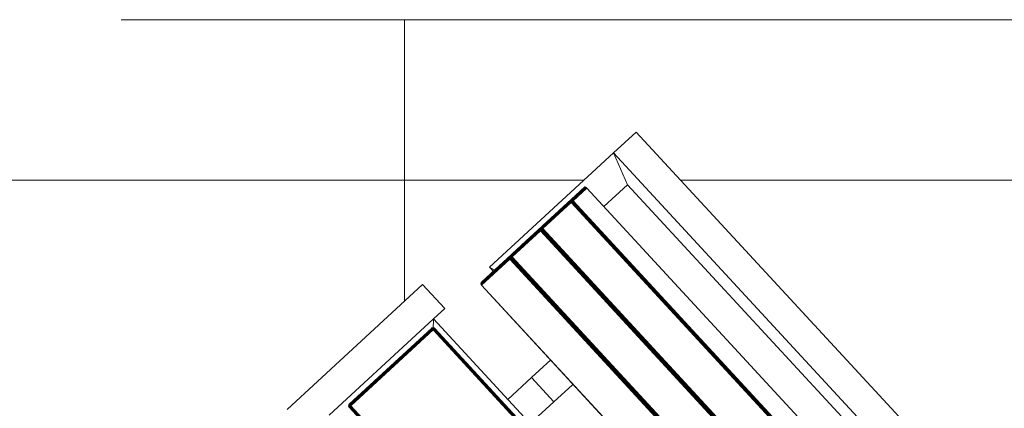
# Model space of a CAD drawing. Header units: millimetres. Extents: x -68595 to 26741, y -534 to 35396.
# Tile 131 of 172: x -54862 to -53964, y 28993 to 29348. Entities that reach past the tile are written whole.
import ezdxf

# ---------------------------------------------------------------- set-up
doc = ezdxf.new("R2010")
doc.units = ezdxf.units.MM
doc.layers.add('Floors-1', color=7, linetype='Continuous', lineweight=9)
for name, color, linetype, lineweight, true_color in [('Furniture-1', 7, 'Continuous', 9, 0xaaaaaa), ('Kohvikutool-1', 7, 'Continuous', 9, 0xaaaaaa), ('Surface Pattern-1', 7, 'Continuous', 9, 0x232323)]:
    doc.layers.add(name, color=color, linetype=linetype, lineweight=lineweight, true_color=true_color)

# ---------------------------------------------------------------- blocks, each defined once
blk = doc.blocks.new('MA_Kohvikultool - Kohvikutool_DWG-V68-Sisehoov')
at = {"layer": 'Kohvikutool-1'}
for p, q in [((-416.68, 465), (-416.68, 15)), ((-388.49, 15), (-388.49, 465)), ((-165, 15), (-165, 465)), ((-348.73, 458), (-348.73, 22)), ((-331.82, 22), (-331.82, 458)), ((-331.46, 458), (-331.46, 22)), ((-331.08, 22), (-331.08, 458)), ((-330.68, 22), (-330.68, 458)), ((-330.29, 22), (-330.29, 458)), ((-329.93, 22), (-329.93, 458)), ((-329.64, 22), (-329.64, 458)), ((-329.41, 22), (-329.41, 458)), ((-329.25, 22), (-329.25, 458)), ((-294.28, 458), (-294.28, 22)), ((-294.19, 458), (-294.19, 22)), ((-293.77, 22), (-293.77, 458)), ((-293.41, 458), (-293.41, 22)), ((-293.03, 458), (-293.03, 22)), ((-292.63, 458), (-292.63, 22)), ((-292.24, 458), (-292.24, 22)), ((-291.88, 458), (-291.88, 22)), ((-291.59, 458), (-291.59, 22)), ((-291.36, 22), (-291.36, 458)), ((-291.2, 22), (-291.2, 458)), ((-256.23, 458), (-256.23, 22)), ((-256.14, 458), (-256.14, 22)), ((-255.72, 22), (-255.72, 458)), ((-255.36, 458), (-255.36, 22)), ((-254.98, 458), (-254.98, 22)), ((-254.58, 458), (-254.58, 22)), ((-254.19, 458), (-254.19, 22)), ((-253.83, 22), (-253.83, 458)), ((-253.54, 458), (-253.54, 22)), ((-253.31, 22), (-253.31, 458)), ((-253.15, 22), (-253.15, 458)), ((-218.18, 458), (-218.18, 22)), ((-218.09, 458), (-218.09, 22)), ((-159.97, 458), (-159.97, 22)), ((-159.86, 458), (-159.86, 22)), ((-159.67, 458), (-159.67, 22)), ((-159.41, 458), (-159.41, 22)), ((-159.09, 458), (-159.09, 22)), ((-158.74, 22), (-158.74, 458)), ((-158.36, 458), (-158.36, 22)), ((-158, 22), (-158, 458)), ((-55.75, 458), (-55.75, 22)), ((-55.39, 458), (-55.39, 22)), ((-55.01, 458), (-55.01, 22)), ((-54.66, 458), (-54.66, 22)), ((-54.34, 458), (-54.34, 22)), ((-54.08, 458), (-54.08, 22)), ((-53.89, 458), (-53.89, 22)), ((-53.78, 22), (-53.78, 458)), ((-378.23, 435), (-378.23, 45)), ((-194.5, 145), (-217.34, 145)), ((-165, 145), (-194.5, 145)), ((-194.5, 145), (-194.5, 115)), ((-194.5, 115), (-194.5, 145)), ((-218.18, 115), (-194.5, 115)), ((-194.5, 115), (-165, 115)), ((-388.49, 15), (-378.23, 45)), ((-378.23, 45), (-388.49, 15)), ((-378.23, 45), (-348.73, 45)), ((-348.73, 22), (-331.82, 22)), ((-348.73, 22), (-348.72, 21.64)), ((-331.8, 21.64), (-348.72, 21.64)), ((-348.72, 21.64), (-348.68, 21.26)), ((-348.68, 21.26), (-331.77, 21.26)), ((-348.68, 21.26), (-348.62, 20.91)), ((-331.7, 20.91), (-348.62, 20.91)), ((-348.62, 20.91), (-348.53, 20.59)), ((-348.53, 20.59), (-331.62, 20.59)), ((-348.53, 20.59), (-348.42, 20.33)), ((-348.42, 20.33), (-331.51, 20.33)), ((-348.42, 20.33), (-348.3, 20.14)), ((-348.3, 20.14), (-331.38, 20.14)), ((-348.3, 20.14), (-348.17, 20.03)), ((-348.17, 20.03), (-331.26, 20.03)), ((-348.17, 20.03), (-348.05, 20)), ((-348.05, 20), (-331.13, 20)), ((-348.05, 20), (-313.07, 20)), ((-331.82, 22), (-331.46, 22)), ((-331.82, 22), (-331.8, 21.64)), ((-331.8, 21.64), (-331.45, 21.64)), ((-331.8, 21.64), (-331.77, 21.26)), ((-331.77, 21.26), (-331.42, 21.28)), ((-331.77, 21.26), (-331.7, 20.91)), ((-331.74, 21.12), (-329.51, 21)), ((-331.73, 21.05), (-329.54, 20.92)), ((-331.7, 20.91), (-331.35, 20.92)), ((-331.7, 20.91), (-331.62, 20.59)), ((-331.62, 20.59), (-331.27, 20.61)), ((-331.62, 20.59), (-331.51, 20.33)), ((-331.51, 20.33), (-331.16, 20.35)), ((-331.51, 20.33), (-331.38, 20.14)), ((-331.46, 22), (-331.08, 22)), ((-331.45, 21.64), (-331.46, 22)), ((-331.07, 21.66), (-331.45, 21.64)), ((-331.45, 21.64), (-331.42, 21.28)), ((-331.03, 21.32), (-331.42, 21.28)), ((-331.42, 21.28), (-331.35, 20.92)), ((-331.38, 20.14), (-331.04, 20.17)), ((-331.38, 20.14), (-331.26, 20.03)), ((-330.97, 20.98), (-331.35, 20.92)), ((-331.35, 20.92), (-331.27, 20.61)), ((-330.89, 20.69), (-331.27, 20.61)), ((-331.27, 20.61), (-331.16, 20.35)), ((-331.26, 20.03), (-330.91, 20.07)), ((-331.26, 20.03), (-331.13, 20)), ((-330.79, 20.44), (-331.16, 20.35)), ((-331.16, 20.35), (-331.04, 20.17)), ((-331.13, 20), (-330.79, 20.03)), ((-331.13, 20), (-296.16, 20)), ((-331.08, 22), (-330.68, 22)), ((-331.07, 21.66), (-331.08, 22)), ((-330.67, 21.7), (-331.07, 21.66)), ((-331.03, 21.32), (-331.07, 21.66)), ((-330.67, 20.27), (-331.04, 20.17)), ((-331.04, 20.17), (-330.91, 20.07)), ((-330.64, 21.38), (-331.03, 21.32)), ((-330.97, 20.98), (-331.03, 21.32)), ((-330.58, 21.08), (-330.97, 20.98)), ((-330.89, 20.69), (-330.97, 20.98)), ((-330.91, 20.07), (-330.56, 20.17)), ((-330.79, 20.03), (-330.91, 20.07)), ((-330.51, 20.82), (-330.89, 20.69)), ((-330.79, 20.44), (-330.89, 20.69)), ((-330.42, 20.6), (-330.79, 20.44)), ((-330.67, 20.27), (-330.79, 20.44)), ((-330.79, 20.03), (-330.44, 20.14)), ((-330.79, 20.03), (-295.82, 20.03)), ((-330.68, 22), (-330.29, 22)), ((-330.67, 21.7), (-330.68, 22)), ((-330.28, 21.74), (-330.67, 21.7)), ((-330.64, 21.38), (-330.67, 21.7)), ((-330.31, 20.44), (-330.67, 20.27)), ((-330.56, 20.17), (-330.67, 20.27)), ((-330.25, 21.48), (-330.64, 21.38)), ((-330.58, 21.08), (-330.64, 21.38)), ((-330.21, 21.23), (-330.58, 21.08)), ((-330.51, 20.82), (-330.58, 21.08)), ((-330.56, 20.17), (-330.21, 20.35)), ((-330.44, 20.14), (-330.56, 20.17)), ((-330.14, 21), (-330.51, 20.82)), ((-330.42, 20.6), (-330.51, 20.82)), ((-330.44, 20.14), (-330.1, 20.33)), ((-330.44, 20.14), (-295.47, 20.14)), ((-330.07, 20.82), (-330.42, 20.6)), ((-330.31, 20.44), (-330.42, 20.6)), ((-329.98, 20.69), (-330.31, 20.44)), ((-330.21, 20.35), (-330.31, 20.44)), ((-330.29, 22), (-329.93, 22)), ((-330.28, 21.74), (-330.29, 22)), ((-329.93, 21.8), (-330.28, 21.74)), ((-330.25, 21.48), (-330.28, 21.74)), ((-329.91, 21.6), (-330.25, 21.48)), ((-330.21, 21.23), (-330.25, 21.48)), ((-329.87, 21.4), (-330.21, 21.23)), ((-330.14, 21), (-330.21, 21.23)), ((-330.21, 20.35), (-329.89, 20.61)), ((-330.1, 20.33), (-330.21, 20.35)), ((-329.82, 21.23), (-330.14, 21)), ((-330.07, 20.82), (-330.14, 21)), ((-330.1, 20.33), (-329.8, 20.59)), ((-330.1, 20.33), (-295.13, 20.33)), ((-329.76, 21.08), (-330.07, 20.82)), ((-329.98, 20.69), (-330.07, 20.82)), ((-329.7, 20.98), (-329.98, 20.69)), ((-329.89, 20.61), (-329.98, 20.69)), ((-329.64, 22), (-329.93, 22)), ((-329.93, 21.8), (-329.93, 22)), ((-329.93, 22), (-329.63, 21.87)), ((-329.63, 21.87), (-329.93, 21.8)), ((-329.91, 21.6), (-329.93, 21.8)), ((-329.63, 21.87), (-329.91, 21.6)), ((-329.62, 21.73), (-329.91, 21.6)), ((-329.87, 21.4), (-329.91, 21.6)), ((-329.89, 20.61), (-329.63, 20.92)), ((-329.8, 20.59), (-329.89, 20.61)), ((-329.62, 21.73), (-329.87, 21.4)), ((-329.6, 21.6), (-329.87, 21.4)), ((-329.82, 21.23), (-329.87, 21.4)), ((-329.6, 21.6), (-329.82, 21.23)), ((-329.56, 21.48), (-329.82, 21.23)), ((-329.76, 21.08), (-329.82, 21.23)), ((-329.8, 20.59), (-329.56, 20.91)), ((-329.8, 20.59), (-294.83, 20.59)), ((-329.56, 21.48), (-329.76, 21.08)), ((-329.52, 21.38), (-329.76, 21.08)), ((-329.7, 20.98), (-329.76, 21.08)), ((-329.52, 21.38), (-329.7, 20.98)), ((-329.48, 21.32), (-329.7, 20.98)), ((-329.63, 20.92), (-329.7, 20.98)), ((-329.41, 22), (-329.64, 22)), ((-329.63, 20.92), (-329.48, 21.32)), ((-329.63, 20.92), (-329.45, 21.3)), ((-329.63, 20.92), (-329.56, 20.91)), ((-329.56, 20.91), (-329.41, 21.27)), ((-329.56, 20.91), (-329.41, 21.27)), ((-329.56, 20.91), (-294.59, 20.91)), ((-329.41, 22), (-329.25, 22)), ((-329.38, 21.26), (-329.3, 21.64)), ((-329.38, 21.26), (-294.41, 21.26)), ((-329.3, 21.64), (-329.25, 22)), ((-329.28, 21.64), (-294.31, 21.64)), ((-294.28, 22), (-329.25, 22)), ((-315.58, 20.14), (-313.07, 20)), ((-313.07, 20), (-312.95, 20.03)), ((-296.16, 20), (-313.07, 20)), ((-312.82, 20.14), (-312.95, 20.03)), ((-296.04, 20.03), (-312.95, 20.03)), ((-310.25, 20.14), (-310.12, 20.03)), ((-293.21, 20.03), (-310.12, 20.03)), ((-310.12, 20.03), (-310, 20)), ((-310, 20), (-293.08, 20)), ((-310, 20), (-275.02, 20)), ((-296.16, 20), (-295.82, 20.03)), ((-296.16, 20), (-296.04, 20.03)), ((-296.04, 20.03), (-295.91, 20.14)), ((-295.7, 20.07), (-296.04, 20.03)), ((-295.82, 20.03), (-295.47, 20.14)), ((-295.7, 20.07), (-295.82, 20.03)), ((-295.47, 20.14), (-295.13, 20.33)), ((-293.33, 20.14), (-295.47, 20.14)), ((-295.13, 20.33), (-294.83, 20.59)), ((-293.46, 20.33), (-295.13, 20.33)), ((-294.83, 20.59), (-294.59, 20.91)), ((-294.65, 20.69), (-294.74, 20.61)), ((-294.57, 20.82), (-294.65, 20.69)), ((-294.59, 20.91), (-294.37, 21.28)), ((-294.59, 20.91), (-294.41, 21.26)), ((-294.38, 21.08), (-294.57, 20.82)), ((-294.31, 21.64), (-294.41, 21.26)), ((-294.27, 21.4), (-294.32, 21.23)), ((-294.27, 21.38), (-294.32, 21.23)), ((-294.31, 21.64), (-294.28, 22)), ((-294.18, 21.73), (-294.24, 21.6)), ((-293.77, 22), (-293.41, 22)), ((-293.77, 22), (-293.75, 21.64)), ((-293.4, 21.64), (-293.75, 21.64)), ((-293.75, 21.64), (-293.72, 21.26)), ((-293.37, 21.28), (-293.72, 21.26)), ((-293.72, 21.26), (-293.65, 20.91)), ((-293.69, 21.12), (-291.46, 21)), ((-293.68, 21.05), (-291.49, 20.92)), ((-293.3, 20.92), (-293.65, 20.91)), ((-293.65, 20.91), (-293.57, 20.59)), ((-293.22, 20.61), (-293.57, 20.59)), ((-293.57, 20.59), (-293.46, 20.33)), ((-293.11, 20.35), (-293.46, 20.33)), ((-293.46, 20.33), (-293.33, 20.14)), ((-293.41, 22), (-293.03, 22)), ((-293.4, 21.64), (-293.41, 22)), ((-293.02, 21.66), (-293.4, 21.64)), ((-293.4, 21.64), (-293.37, 21.28)), ((-292.98, 21.32), (-293.37, 21.28)), ((-293.37, 21.28), (-293.3, 20.92)), ((-292.99, 20.17), (-293.33, 20.14)), ((-293.33, 20.14), (-293.21, 20.03)), ((-292.92, 20.98), (-293.3, 20.92)), ((-293.3, 20.92), (-293.22, 20.61)), ((-292.84, 20.69), (-293.22, 20.61)), ((-293.22, 20.61), (-293.11, 20.35)), ((-292.86, 20.07), (-293.21, 20.03)), ((-293.21, 20.03), (-293.08, 20)), ((-292.74, 20.44), (-293.11, 20.35)), ((-293.11, 20.35), (-292.99, 20.17)), ((-293.08, 20), (-292.74, 20.03)), ((-293.08, 20), (-258.11, 20)), ((-293.03, 22), (-292.63, 22)), ((-293.02, 21.66), (-293.03, 22)), ((-292.62, 21.7), (-293.02, 21.66)), ((-292.98, 21.32), (-293.02, 21.66)), ((-292.62, 20.27), (-292.99, 20.17)), ((-292.99, 20.17), (-292.86, 20.07)), ((-292.59, 21.38), (-292.98, 21.32)), ((-292.92, 20.98), (-292.98, 21.32)), ((-292.53, 21.08), (-292.92, 20.98)), ((-292.84, 20.69), (-292.92, 20.98)), ((-292.86, 20.07), (-292.51, 20.17)), ((-292.86, 20.07), (-292.74, 20.03)), ((-292.46, 20.82), (-292.84, 20.69)), ((-292.74, 20.44), (-292.84, 20.69)), ((-292.37, 20.6), (-292.74, 20.44)), ((-292.62, 20.27), (-292.74, 20.44)), ((-292.74, 20.03), (-292.39, 20.14)), ((-257.77, 20.03), (-292.74, 20.03)), ((-292.63, 22), (-292.24, 22)), ((-292.62, 21.7), (-292.63, 22)), ((-292.23, 21.74), (-292.62, 21.7)), ((-292.59, 21.38), (-292.62, 21.7)), ((-292.26, 20.44), (-292.62, 20.27)), ((-292.51, 20.17), (-292.62, 20.27)), ((-292.2, 21.48), (-292.59, 21.38)), ((-292.53, 21.08), (-292.59, 21.38)), ((-292.16, 21.23), (-292.53, 21.08)), ((-292.46, 20.82), (-292.53, 21.08)), ((-292.51, 20.17), (-292.16, 20.35)), ((-292.51, 20.17), (-292.39, 20.14)), ((-292.1, 21), (-292.46, 20.82)), ((-292.37, 20.6), (-292.46, 20.82)), ((-292.39, 20.14), (-292.05, 20.33)), ((-292.39, 20.14), (-257.42, 20.14)), ((-292.02, 20.82), (-292.37, 20.6)), ((-292.26, 20.44), (-292.37, 20.6)), ((-291.93, 20.69), (-292.26, 20.44)), ((-292.16, 20.35), (-292.26, 20.44)), ((-292.24, 22), (-291.88, 22)), ((-292.23, 21.74), (-292.24, 22)), ((-291.88, 21.8), (-292.23, 21.74)), ((-292.2, 21.48), (-292.23, 21.74)), ((-291.86, 21.6), (-292.2, 21.48)), ((-292.16, 21.23), (-292.2, 21.48)), ((-291.82, 21.4), (-292.16, 21.23)), ((-292.1, 21), (-292.16, 21.23)), ((-292.16, 20.35), (-291.84, 20.61)), ((-292.16, 20.35), (-292.05, 20.33)), ((-291.77, 21.23), (-292.1, 21)), ((-292.02, 20.82), (-292.1, 21)), ((-292.05, 20.33), (-291.75, 20.59)), ((-257.08, 20.33), (-292.05, 20.33)), ((-291.71, 21.08), (-292.02, 20.82)), ((-291.93, 20.69), (-292.02, 20.82)), ((-291.65, 20.98), (-291.93, 20.69)), ((-291.84, 20.61), (-291.93, 20.69)), ((-291.88, 22), (-291.59, 22)), ((-291.88, 21.8), (-291.88, 22)), ((-291.59, 22), (-291.88, 21.8)), ((-291.58, 21.87), (-291.88, 21.8)), ((-291.86, 21.6), (-291.88, 21.8)), ((-291.58, 21.87), (-291.86, 21.6)), ((-291.57, 21.73), (-291.86, 21.6)), ((-291.82, 21.4), (-291.86, 21.6)), ((-291.84, 20.61), (-291.58, 20.92)), ((-291.84, 20.61), (-291.75, 20.59)), ((-291.57, 21.73), (-291.82, 21.4)), ((-291.55, 21.6), (-291.82, 21.4)), ((-291.77, 21.23), (-291.82, 21.4)), ((-291.55, 21.6), (-291.77, 21.23)), ((-291.51, 21.48), (-291.77, 21.23)), ((-291.71, 21.08), (-291.77, 21.23)), ((-291.75, 20.59), (-291.51, 20.91)), ((-256.78, 20.59), (-291.75, 20.59)), ((-291.51, 21.48), (-291.71, 21.08)), ((-291.47, 21.38), (-291.71, 21.08)), ((-291.65, 20.98), (-291.71, 21.08)), ((-291.47, 21.38), (-291.65, 20.98)), ((-291.43, 21.32), (-291.65, 20.98)), ((-291.58, 20.92), (-291.65, 20.98)), ((-291.59, 22), (-291.36, 22)), ((-291.58, 20.92), (-291.43, 21.32)), ((-291.58, 20.92), (-291.4, 21.3)), ((-291.58, 20.92), (-291.51, 20.91)), ((-291.51, 20.91), (-291.36, 21.27)), ((-291.51, 20.91), (-291.36, 21.27)), ((-256.54, 20.91), (-291.51, 20.91)), ((-291.2, 22), (-291.36, 22)), ((-291.36, 21.27), (-291.23, 21.64)), ((-256.36, 21.26), (-291.33, 21.26)), ((-291.25, 21.64), (-291.2, 22)), ((-256.26, 21.64), (-291.23, 21.64)), ((-256.23, 22), (-291.2, 22)), ((-277.53, 20.14), (-275.02, 20)), ((-275.02, 20), (-274.9, 20.03)), ((-258.11, 20), (-275.02, 20)), ((-274.9, 20.03), (-274.77, 20.14)), ((-257.99, 20.03), (-274.9, 20.03)), ((-272.2, 20.14), (-272.07, 20.03)), ((-272.07, 20.03), (-255.16, 20.03)), ((-272.07, 20.03), (-271.95, 20)), ((-271.95, 20), (-255.03, 20)), ((-271.95, 20), (-236.98, 20)), ((-258.11, 20), (-257.77, 20.03)), ((-258.11, 20), (-257.99, 20.03)), ((-257.99, 20.03), (-257.86, 20.14)), ((-257.65, 20.07), (-257.99, 20.03)), ((-257.77, 20.03), (-257.42, 20.14)), ((-257.65, 20.07), (-257.77, 20.03)), ((-257.42, 20.14), (-257.08, 20.33)), ((-257.42, 20.14), (-255.28, 20.14)), ((-257.08, 20.33), (-256.78, 20.59)), ((-257.08, 20.33), (-255.41, 20.33)), ((-256.78, 20.59), (-256.54, 20.91)), ((-256.6, 20.69), (-256.69, 20.61)), ((-256.52, 20.82), (-256.6, 20.69)), ((-256.54, 20.91), (-256.36, 21.26)), ((-256.33, 21.08), (-256.52, 20.82)), ((-256.26, 21.64), (-256.36, 21.26)), ((-256.22, 21.4), (-256.27, 21.23)), ((-256.23, 21.38), (-256.27, 21.23)), ((-256.23, 22), (-256.26, 21.64)), ((-256.13, 21.73), (-256.19, 21.6)), ((-255.72, 22), (-255.36, 22)), ((-255.72, 22), (-255.7, 21.64)), ((-255.7, 21.64), (-255.35, 21.64)), ((-255.7, 21.64), (-255.67, 21.26)), ((-255.67, 21.26), (-255.32, 21.28)), ((-255.67, 21.26), (-255.6, 20.91)), ((-255.64, 21.12), (-253.41, 21)), ((-255.63, 21.05), (-253.44, 20.92)), ((-255.6, 20.91), (-255.25, 20.92)), ((-255.6, 20.91), (-255.52, 20.59)), ((-255.52, 20.59), (-255.17, 20.61)), ((-255.52, 20.59), (-255.41, 20.33)), ((-255.41, 20.33), (-255.06, 20.35)), ((-255.41, 20.33), (-255.28, 20.14)), ((-255.36, 22), (-254.98, 22)), ((-255.36, 22), (-255.35, 21.64)), ((-254.97, 21.66), (-255.35, 21.64)), ((-255.35, 21.64), (-255.32, 21.28)), ((-254.93, 21.32), (-255.32, 21.28)), ((-255.32, 21.28), (-255.25, 20.92)), ((-255.28, 20.14), (-254.94, 20.17)), ((-255.28, 20.14), (-255.16, 20.03)), ((-254.87, 20.98), (-255.25, 20.92)), ((-255.25, 20.92), (-255.17, 20.61)), ((-254.79, 20.69), (-255.17, 20.61)), ((-255.17, 20.61), (-255.06, 20.35)), ((-255.16, 20.03), (-254.81, 20.07)), ((-255.16, 20.03), (-255.03, 20)), ((-254.69, 20.44), (-255.06, 20.35)), ((-255.06, 20.35), (-254.94, 20.17)), ((-255.03, 20), (-254.69, 20.03)), ((-255.03, 20), (-220.06, 20)), ((-254.98, 22), (-254.58, 22)), ((-254.98, 22), (-254.97, 21.66)), ((-254.57, 21.7), (-254.97, 21.66)), ((-254.93, 21.32), (-254.97, 21.66)), ((-254.57, 20.27), (-254.94, 20.17)), ((-254.94, 20.17), (-254.81, 20.07)), ((-254.54, 21.38), (-254.93, 21.32)), ((-254.87, 20.98), (-254.93, 21.32)), ((-254.48, 21.08), (-254.87, 20.98)), ((-254.79, 20.69), (-254.87, 20.98)), ((-254.81, 20.07), (-254.46, 20.17)), ((-254.69, 20.03), (-254.81, 20.07)), ((-254.41, 20.82), (-254.79, 20.69)), ((-254.69, 20.44), (-254.79, 20.69)), ((-254.32, 20.6), (-254.69, 20.44)), ((-254.57, 20.27), (-254.69, 20.44)), ((-254.69, 20.03), (-254.34, 20.14)), ((-219.72, 20.03), (-254.69, 20.03)), ((-254.58, 22), (-254.19, 22)), ((-254.58, 22), (-254.57, 21.7)), ((-254.18, 21.74), (-254.57, 21.7)), ((-254.54, 21.38), (-254.57, 21.7)), ((-254.21, 20.44), (-254.57, 20.27)), ((-254.46, 20.17), (-254.57, 20.27)), ((-254.15, 21.48), (-254.54, 21.38)), ((-254.48, 21.08), (-254.54, 21.38)), ((-254.11, 21.23), (-254.48, 21.08)), ((-254.41, 20.82), (-254.48, 21.08)), ((-254.46, 20.17), (-254.11, 20.35)), ((-254.34, 20.14), (-254.46, 20.17)), ((-254.05, 21), (-254.41, 20.82)), ((-254.32, 20.6), (-254.41, 20.82)), ((-254.34, 20.14), (-254, 20.33)), ((-219.37, 20.14), (-254.34, 20.14)), ((-253.97, 20.82), (-254.32, 20.6)), ((-254.21, 20.44), (-254.32, 20.6)), ((-253.88, 20.69), (-254.21, 20.44)), ((-254.11, 20.35), (-254.21, 20.44)), ((-254.19, 22), (-253.83, 22)), ((-254.19, 22), (-254.18, 21.74)), ((-253.83, 21.8), (-254.18, 21.74)), ((-254.15, 21.48), (-254.18, 21.74)), ((-253.81, 21.6), (-254.15, 21.48)), ((-254.11, 21.23), (-254.15, 21.48)), ((-253.77, 21.4), (-254.11, 21.23)), ((-254.05, 21), (-254.11, 21.23)), ((-254.11, 20.35), (-253.79, 20.61)), ((-254, 20.33), (-254.11, 20.35)), ((-253.72, 21.23), (-254.05, 21)), ((-253.97, 20.82), (-254.05, 21)), ((-254, 20.33), (-253.7, 20.59)), ((-219.03, 20.33), (-254, 20.33)), ((-253.66, 21.08), (-253.97, 20.82)), ((-253.88, 20.69), (-253.97, 20.82)), ((-253.6, 20.98), (-253.88, 20.69)), ((-253.79, 20.61), (-253.88, 20.69)), ((-253.83, 22), (-253.54, 22)), ((-253.83, 22), (-253.53, 21.93)), ((-253.83, 22), (-253.83, 21.8)), ((-253.53, 21.87), (-253.83, 21.8)), ((-253.81, 21.6), (-253.83, 21.8)), ((-253.53, 21.87), (-253.81, 21.6)), ((-253.52, 21.73), (-253.81, 21.6)), ((-253.77, 21.4), (-253.81, 21.6)), ((-253.79, 20.61), (-253.53, 20.92)), ((-253.7, 20.59), (-253.79, 20.61)), ((-253.52, 21.73), (-253.77, 21.4)), ((-253.5, 21.6), (-253.77, 21.4)), ((-253.72, 21.23), (-253.77, 21.4)), ((-253.5, 21.6), (-253.72, 21.23)), ((-253.46, 21.48), (-253.72, 21.23)), ((-253.66, 21.08), (-253.72, 21.23)), ((-253.7, 20.59), (-253.46, 20.91)), ((-218.73, 20.59), (-253.7, 20.59)), ((-253.46, 21.48), (-253.66, 21.08)), ((-253.42, 21.38), (-253.66, 21.08)), ((-253.6, 20.98), (-253.66, 21.08)), ((-253.42, 21.38), (-253.6, 20.98)), ((-253.38, 21.32), (-253.6, 20.98)), ((-253.53, 20.92), (-253.6, 20.98)), ((-253.31, 22), (-253.54, 22)), ((-253.53, 20.92), (-253.38, 21.32)), ((-253.28, 21.26), (-253.53, 20.92)), ((-253.46, 20.91), (-253.53, 20.92)), ((-253.46, 20.91), (-253.28, 21.26)), ((-218.49, 20.91), (-253.46, 20.91)), ((-253.31, 22), (-253.15, 22)), ((-253.2, 21.64), (-253.28, 21.26)), ((-218.31, 21.26), (-253.28, 21.26)), ((-253.2, 21.64), (-253.15, 22)), ((-218.21, 21.64), (-253.18, 21.64)), ((-218.18, 22), (-253.15, 22)), ((-239.48, 20.14), (-236.98, 20)), ((-236.98, 22), (-234.58, 15)), ((-234.58, 15), (-236.98, 22)), ((-236.98, 20), (-236.85, 20.03)), ((-220.06, 20), (-236.98, 20)), ((-236.85, 20.03), (-236.72, 20.14)), ((-219.94, 20.03), (-236.85, 20.03)), ((-234.58, 22), (-234.58, 15)), ((-220.06, 20), (-219.72, 20.03)), ((-220.06, 20), (-219.94, 20.03)), ((-219.94, 20.03), (-219.81, 20.14)), ((-219.94, 20.03), (-219.6, 20.07)), ((-219.72, 20.03), (-219.37, 20.14)), ((-219.72, 20.03), (-219.6, 20.07)), ((-219.37, 20.14), (-219.03, 20.33)), ((-219.03, 20.33), (-218.73, 20.59)), ((-218.73, 20.59), (-218.49, 20.91)), ((-218.55, 20.69), (-218.64, 20.61)), ((-218.47, 20.82), (-218.55, 20.69)), ((-218.49, 20.91), (-218.27, 21.28)), ((-218.31, 21.26), (-218.49, 20.91)), ((-218.28, 21.08), (-218.47, 20.82)), ((-218.21, 21.64), (-218.31, 21.26)), ((-218.17, 21.4), (-218.22, 21.23)), ((-218.18, 21.38), (-218.22, 21.23)), ((-218.21, 21.64), (-218.18, 22)), ((-218.08, 21.73), (-218.14, 21.6)), ((-158, 22), (-165, 15)), ((-165, 15), (-158, 22)), ((-160, 22), (-159.97, 21.64)), ((-159.97, 22), (-160, 22)), ((-160, 22), (-159.97, 21.64)), ((-159.93, 21.64), (-159.97, 22)), ((-159.86, 22), (-159.97, 22)), ((-159.93, 21.64), (-159.97, 21.64)), ((-159.97, 21.64), (-159.86, 21.26)), ((-159.97, 21.64), (-159.86, 21.26)), ((-159.83, 21.66), (-159.93, 21.64)), ((-159.93, 21.64), (-159.83, 21.28)), ((-159.83, 21.66), (-159.86, 22)), ((-159.67, 22), (-159.86, 22)), ((-159.83, 21.28), (-159.86, 21.26)), ((-159.86, 21.26), (-159.67, 20.91)), ((-159.86, 21.26), (-159.67, 20.91)), ((-159.65, 21.7), (-159.83, 21.66)), ((-159.73, 21.32), (-159.83, 21.66)), ((-159.73, 21.32), (-159.83, 21.28)), ((-159.83, 21.28), (-159.65, 20.92)), ((-159.56, 21.38), (-159.73, 21.32)), ((-159.56, 20.98), (-159.73, 21.32)), ((-159.65, 21.7), (-159.67, 22)), ((-159.41, 22), (-159.67, 22)), ((-159.65, 20.92), (-159.67, 20.91)), ((-159.67, 20.91), (-159.41, 20.59)), ((-159.67, 20.91), (-159.41, 20.59)), ((-159.39, 21.74), (-159.65, 21.7)), ((-159.56, 21.38), (-159.65, 21.7)), ((-159.56, 20.98), (-159.65, 20.92)), ((-159.65, 20.92), (-159.39, 20.61)), ((-159.31, 21.48), (-159.56, 21.38)), ((-159.4, 21.08), (-159.56, 21.38)), ((-159.4, 21.08), (-159.56, 20.98)), ((-159.31, 20.69), (-159.56, 20.98)), ((-159.39, 21.74), (-159.41, 22)), ((-159.09, 22), (-159.41, 22)), ((-159.39, 20.61), (-159.41, 20.59)), ((-159.41, 20.59), (-159.09, 20.33)), ((-159.41, 20.59), (-159.09, 20.33)), ((-159.18, 21.23), (-159.4, 21.08)), ((-159.18, 20.82), (-159.4, 21.08)), ((-159.08, 21.8), (-159.39, 21.74)), ((-159.31, 21.48), (-159.39, 21.74)), ((-159.31, 20.69), (-159.39, 20.61)), ((-159.39, 20.61), (-159.08, 20.35)), ((-159.02, 21.6), (-159.31, 21.48)), ((-159.18, 21.23), (-159.31, 21.48)), ((-159.18, 20.82), (-159.31, 20.69)), ((-159.02, 20.44), (-159.31, 20.69)), ((-158.92, 21.4), (-159.18, 21.23)), ((-159, 21), (-159.18, 21.23)), ((-159, 21), (-159.18, 20.82)), ((-158.92, 20.6), (-159.18, 20.82)), ((-159.08, 21.8), (-159.09, 22)), ((-158.74, 22), (-159.09, 22)), ((-159.08, 20.35), (-159.09, 20.33)), ((-159.09, 20.33), (-158.74, 20.14)), ((-159.09, 20.33), (-158.74, 20.14)), ((-158.74, 22), (-159.08, 21.8)), ((-158.72, 21.87), (-159.08, 21.8)), ((-159.02, 21.6), (-159.08, 21.8)), ((-159.02, 20.44), (-159.08, 20.35)), ((-159.08, 20.35), (-158.72, 20.17)), ((-158.72, 21.87), (-159.02, 21.6)), ((-158.68, 21.73), (-159.02, 21.6)), ((-158.92, 21.4), (-159.02, 21.6)), ((-158.92, 20.6), (-159.02, 20.44)), ((-158.68, 20.27), (-159.02, 20.44)), ((-158.77, 21.23), (-159, 21)), ((-158.77, 20.82), (-159, 21)), ((-158.68, 21.73), (-158.92, 21.4)), ((-158.62, 21.6), (-158.92, 21.4)), ((-158.77, 21.23), (-158.92, 21.4)), ((-158.77, 20.82), (-158.92, 20.6)), ((-158.62, 20.44), (-158.92, 20.6)), ((-158.62, 21.6), (-158.77, 21.23)), ((-158.52, 21.48), (-158.77, 21.23)), ((-158.6, 21.08), (-158.77, 21.23)), ((-158.6, 21.08), (-158.77, 20.82)), ((-158.52, 20.69), (-158.77, 20.82)), ((-158.72, 20.17), (-158.74, 20.14)), ((-158.74, 20.14), (-158.36, 20.03)), ((-158.74, 20.14), (-158.36, 20.03)), ((-158.36, 22), (-158.73, 21.93)), ((-158.68, 20.27), (-158.72, 20.17)), ((-158.72, 20.17), (-158.36, 20.07)), ((-158.62, 20.44), (-158.68, 20.27)), ((-158.34, 20.17), (-158.68, 20.27)), ((-158.52, 20.69), (-158.62, 20.44)), ((-158.3, 20.35), (-158.62, 20.44)), ((-158.52, 21.48), (-158.6, 21.08)), ((-158.4, 21.38), (-158.6, 21.08)), ((-158.4, 20.98), (-158.6, 21.08)), ((-158.4, 20.98), (-158.52, 20.69)), ((-158.26, 20.61), (-158.52, 20.69)), ((-158.4, 21.38), (-158.4, 20.98)), ((-158.27, 21.32), (-158.4, 20.98)), ((-158.2, 20.92), (-158.4, 20.98)), ((-158.36, 21.97), (-158, 22)), ((-158.36, 20.07), (-158.34, 20.17)), ((-158.36, 20.07), (-158, 20.03)), ((-158.36, 20.07), (-158.36, 20.03)), ((-158.36, 20.03), (-158, 20)), ((-158.36, 20.03), (-158, 20)), ((-158.34, 20.17), (-158.3, 20.35)), ((-158.34, 20.17), (-158, 20.14)), ((-158.3, 20.35), (-158.26, 20.61)), ((-158.3, 20.35), (-158, 20.33)), ((-158.2, 20.92), (-158.27, 21.32)), ((-158.26, 20.61), (-158.2, 20.92)), ((-158.26, 20.61), (-158, 20.59)), ((-158.2, 20.92), (-158.2, 21.3)), ((-158.2, 20.92), (-158, 20.91)), ((-158, 20.91), (-158.07, 21.27)), ((-55.75, 22), (-158, 22)), ((-158, 22), (-158, 21.64)), ((-55.75, 21.64), (-158, 21.64)), ((-158, 21.64), (-158, 21.26)), ((-55.75, 21.26), (-158, 21.26)), ((-158, 21.26), (-158, 20.91)), ((-55.75, 20.91), (-158, 20.91)), ((-158, 20.91), (-158, 20.59)), ((-55.75, 20.59), (-158, 20.59)), ((-158, 20.59), (-158, 20.33)), ((-55.75, 20.33), (-158, 20.33)), ((-158, 20.33), (-158, 20.14)), ((-158, 20.14), (-55.75, 20.14)), ((-158, 20.14), (-158, 20.03)), ((-158, 20.03), (-158, 20)), ((-55.75, 20.03), (-158, 20.03)), ((-55.75, 22), (-55.39, 22)), ((-55.72, 21.64), (-55.75, 22)), ((-55.68, 21.27), (-55.75, 21.64)), ((-55.75, 21.26), (-55.75, 20.91)), ((-55.75, 20.91), (-55.55, 20.92)), ((-55.75, 20.91), (-55.75, 20.59)), ((-55.75, 20.59), (-55.49, 20.61)), ((-55.75, 20.59), (-55.75, 20.33)), ((-55.75, 20.33), (-55.45, 20.35)), ((-55.75, 20.33), (-55.75, 20.14)), ((-55.75, 20.14), (-55.41, 20.17)), ((-55.75, 20.14), (-55.75, 20.03)), ((-55.39, 20.07), (-55.75, 20.03)), ((-55.75, 20.03), (-55.75, 20)), ((-55.75, 20), (-55.39, 20.03)), ((-55.39, 20.03), (-55.75, 20)), ((-55.68, 21.27), (-55.55, 20.92)), ((-55.62, 21.28), (-55.35, 20.98)), ((-55.55, 20.92), (-55.62, 21.28)), ((-55.35, 20.98), (-55.55, 20.92)), ((-55.55, 20.92), (-55.49, 20.61)), ((-55.23, 20.69), (-55.49, 20.61)), ((-55.49, 20.61), (-55.45, 20.35)), ((-55.48, 21.32), (-55.15, 21.08)), ((-55.48, 21.32), (-55.35, 20.98)), ((-55.13, 20.44), (-55.45, 20.35)), ((-55.45, 20.35), (-55.41, 20.17)), ((-55.07, 20.27), (-55.41, 20.17)), ((-55.41, 20.17), (-55.39, 20.07)), ((-55.39, 22), (-55.01, 22)), ((-55.39, 20.07), (-55.03, 20.17)), ((-55.39, 20.03), (-55.01, 20.14)), ((-55.01, 20.14), (-55.39, 20.03)), ((-55.39, 20.03), (-55.39, 20.07)), ((-55.35, 21.38), (-54.98, 21.23)), ((-55.35, 21.38), (-55.15, 21.08)), ((-55.15, 21.08), (-55.35, 20.98)), ((-55.35, 20.98), (-55.23, 20.69)), ((-55.23, 21.48), (-54.83, 21.4)), ((-55.23, 21.48), (-54.98, 21.23)), ((-54.98, 20.82), (-55.23, 20.69)), ((-55.23, 20.69), (-55.13, 20.44)), ((-54.98, 21.23), (-55.15, 21.08)), ((-55.15, 21.08), (-54.98, 20.82)), ((-55.13, 21.6), (-54.73, 21.6)), ((-55.13, 21.6), (-54.83, 21.4)), ((-54.83, 20.6), (-55.13, 20.44)), ((-55.13, 20.44), (-55.07, 20.27)), ((-54.67, 21.8), (-55.07, 21.73)), ((-55.07, 21.73), (-54.73, 21.6)), ((-54.73, 20.44), (-55.07, 20.27)), ((-55.07, 20.27), (-55.03, 20.17)), ((-55.03, 20.17), (-54.67, 20.35)), ((-55.01, 20.14), (-55.03, 20.17)), ((-55.01, 22), (-54.66, 22)), ((-55.01, 22), (-54.67, 21.8)), ((-55.01, 20.14), (-54.66, 20.33)), ((-54.66, 20.33), (-55.01, 20.14)), ((-54.83, 21.4), (-54.98, 21.23)), ((-54.98, 21.23), (-54.75, 21)), ((-54.75, 21), (-54.98, 20.82)), ((-54.98, 20.82), (-54.83, 20.6)), ((-54.73, 21.6), (-54.83, 21.4)), ((-54.83, 21.4), (-54.57, 21.23)), ((-54.57, 20.82), (-54.83, 20.6)), ((-54.83, 20.6), (-54.73, 20.44)), ((-54.57, 21.23), (-54.75, 21)), ((-54.75, 21), (-54.57, 20.82)), ((-54.67, 21.8), (-54.73, 21.6)), ((-54.73, 21.6), (-54.44, 21.48)), ((-54.44, 20.69), (-54.73, 20.44)), ((-54.73, 20.44), (-54.67, 20.35)), ((-54.66, 22), (-54.67, 21.8)), ((-54.36, 21.74), (-54.67, 21.8)), ((-54.67, 20.35), (-54.36, 20.61)), ((-54.66, 20.33), (-54.67, 20.35)), ((-54.66, 22), (-54.34, 22)), ((-54.66, 20.33), (-54.34, 20.59)), ((-54.34, 20.59), (-54.66, 20.33)), ((-54.44, 21.48), (-54.57, 21.23)), ((-54.57, 21.23), (-54.35, 21.08)), ((-54.35, 21.08), (-54.57, 20.82)), ((-54.57, 20.82), (-54.44, 20.69)), ((-54.36, 21.74), (-54.44, 21.48)), ((-54.44, 21.48), (-54.19, 21.38)), ((-54.19, 20.98), (-54.44, 20.69)), ((-54.44, 20.69), (-54.36, 20.61)), ((-54.34, 22), (-54.36, 21.74)), ((-54.1, 21.7), (-54.36, 21.74)), ((-54.36, 20.61), (-54.1, 20.92)), ((-54.34, 20.59), (-54.36, 20.61)), ((-54.19, 21.38), (-54.35, 21.08)), ((-54.35, 21.08), (-54.19, 20.98)), ((-54.34, 22), (-54.08, 22)), ((-54.34, 20.59), (-54.08, 20.91)), ((-54.08, 20.91), (-54.34, 20.59)), ((-54.1, 21.7), (-54.19, 21.38)), ((-54.19, 21.38), (-54.02, 21.32)), ((-54.02, 21.32), (-54.19, 20.98)), ((-54.19, 20.98), (-54.1, 20.92)), ((-54.08, 22), (-54.1, 21.7)), ((-53.92, 21.66), (-54.1, 21.7)), ((-54.1, 20.92), (-53.92, 21.28)), ((-54.08, 20.91), (-54.1, 20.92)), ((-54.08, 22), (-53.89, 22)), ((-54.08, 20.91), (-53.89, 21.26)), ((-53.89, 21.26), (-54.08, 20.91)), ((-53.92, 21.66), (-54.02, 21.32)), ((-54.02, 21.32), (-53.92, 21.28)), ((-53.89, 22), (-53.92, 21.66)), ((-53.82, 21.64), (-53.92, 21.66)), ((-53.92, 21.28), (-53.82, 21.64)), ((-53.89, 21.26), (-53.92, 21.28)), ((-53.89, 22), (-53.78, 22)), ((-53.89, 21.26), (-53.78, 21.64)), ((-53.78, 21.64), (-53.89, 21.26)), ((-53.78, 22), (-53.82, 21.64)), ((-53.78, 21.64), (-53.82, 21.64)), ((-53.78, 22), (-53.75, 22)), ((-53.78, 21.64), (-53.75, 22)), ((-53.75, 22), (-53.78, 21.64)), ((-416.68, 15), (-388.49, 15)), ((-388.49, 15), (-416.68, 15)), ((-234.58, 15), (-388.49, 15)), ((-178.93, 15), (-178.93, -15)), ((-165, 15), (-178.93, 15)), ((-35.34, 15), (-165, 15)), ((-10.89, -15), (-178.93, -15))]:
    blk.add_line(p, q, dxfattribs=at)
blk = doc.blocks.new('MA_Kohvikultool - MA_Kohvikultool-V69-Sisehoov')
blk.add_blockref('MA_Kohvikultool - Kohvikutool_DWG-V68-Sisehoov', (111.57, -216.07))

msp = doc.modelspace()

# ---------------------------------------------------------------- hatches: boundary and pattern name
at = {"layer": 'Surface Pattern-1'}
h = msp.add_hatch(dxfattribs=at)
h.set_pattern_fill('FP_11', color=256, style=0, pattern_type=2)
h.set_pattern_definition([(180, (-60511.6, 28001.26), (-7e-14, -600), []), (270, (-60511.6, 28001.26), (600, 4e-14), [])])
h.paths.add_polyline_path([(-56372.24, 23783.07), (-52926.5, 28355.73), (-52913.6, 29348.17), (-57646.08, 29348.17), (-57646.08, 27269.19), (-59908.79, 25551.47), (-56383.81, 23788.85)])
h.paths.add_polyline_path([(-56972.18, 24224.63), (-57032.44, 24396.47), (-57028.67, 24397.82), (-57033.09, 24413.51), (-57030.77, 24414.61), (-56944.92, 24445.32), (-56962.79, 24495.28), (-57056.95, 24461.6), (-57053.35, 24451.56), (-57081.6, 24441.45), (-57240.36, 24885.25), (-57212.11, 24895.35), (-57208.52, 24885.31), (-56784.81, 25036.88), (-56788.41, 25046.92), (-56760.16, 25057.03), (-56602.05, 24613), (-56629.65, 24603.13), (-56633.24, 24613.17), (-56727.4, 24579.49), (-56709.53, 24529.53), (-56620.06, 24560.5), (-56619.77, 24560.25), (-56614.65, 24545.93), (-56609.79, 24547.61), (-56548.47, 24376.2), (-56971.16, 24224.99)])
h.paths.add_polyline_path([(-56956.88, 24270.94), (-56589.83, 24402.74), (-56599.61, 24430.07), (-56966.82, 24298.71), (-56957.9, 24273.79)])
h.paths.add_polyline_path([(-56916.67, 24455.43), (-56737.77, 24519.42), (-56755.65, 24569.39), (-56934.54, 24505.39), (-56917.53, 24457.84)])
h.paths.add_polyline_path([(-57066.17, 24576.46), (-56698.96, 24707.82), (-56700.65, 24712.53), (-57067.86, 24581.16), (-57067.33, 24579.7)])
h.paths.add_polyline_path([(-57103.64, 24681.21), (-56736.43, 24812.57), (-56738.12, 24817.27), (-57105.33, 24685.91)])
h.paths.add_polyline_path([(-57141.12, 24785.95), (-56773.91, 24917.32), (-56775.59, 24922.02), (-57142.8, 24790.66)])
h.paths.add_polyline_path([(-58248.06, 24880.15), (-58399.63, 25303.85), (-58227.79, 25364.12), (-58226.44, 25360.35), (-58210.75, 25364.77), (-58209.65, 25362.44), (-58178.94, 25276.59), (-58128.98, 25294.47), (-58162.66, 25388.62), (-58173.09, 25386.1), (-58182.81, 25413.28), (-57739.01, 25572.03), (-57728.91, 25543.79), (-57738.95, 25540.19), (-57587.38, 25116.49), (-57577.34, 25120.08), (-57567.23, 25091.84), (-58011.09, 24933.24), (-58020.63, 24961.5), (-58011.09, 24964.92), (-58044.77, 25059.07), (-58094.73, 25041.2), (-58063.76, 24951.73), (-58064.01, 24951.44), (-58078.33, 24946.32), (-58076.65, 24941.46), (-58246.71, 24880.63)])
h.paths.add_polyline_path([(-58221.96, 24921.34), (-58194.19, 24931.28), (-58325.55, 25298.49), (-58353.32, 25288.55), (-58222.35, 24922.44)])
h.paths.add_polyline_path([(-57379.52, 24953.57), (-57687.86, 25799.11), (-56841.95, 26106.4), (-56533.99, 25261.91), (-57378.33, 24954.01)])
h.paths.add_polyline_path([(-57361.62, 24992.03), (-56981.38, 25131.47), (-57005.32, 25197.14), (-57385.81, 25058.38), (-57362.81, 24995.31)])
h.paths.add_polyline_path([(-57916.44, 25030.64), (-57911.74, 25032.32), (-58043.1, 25399.53), (-58047.81, 25397.85), (-57928.21, 25063.54)])
h.paths.add_polyline_path([(-57811.69, 25068.11), (-57806.99, 25069.79), (-57938.35, 25437), (-57943.06, 25435.32), (-57835.06, 25133.42)])
h.paths.add_polyline_path([(-58104.84, 25069.45), (-58054.88, 25087.32), (-58118.87, 25266.22), (-58168.75, 25248.1), (-58105.14, 25070.31)])
h.paths.add_polyline_path([(-57706.94, 25105.58), (-57702.24, 25107.26), (-57833.6, 25474.48), (-57838.31, 25472.79), (-57708.3, 25109.38)])
h.paths.add_polyline_path([(-56952.94, 25141.06), (-56572.45, 25279.81), (-56596.65, 25346.17), (-56977.14, 25207.41), (-56953.72, 25143.19)])
h.paths.add_polyline_path([(-57418.36, 25147.64), (-57037.87, 25286.39), (-57039.79, 25291.67), (-57420.29, 25152.92)])
h.paths.add_polyline_path([(-57452.83, 25242.17), (-57072.34, 25380.92), (-57074.57, 25386.1), (-57454.76, 25247.46)])
h.paths.add_polyline_path([(-57009.68, 25296.66), (-56629.19, 25435.42), (-56631.12, 25440.7), (-57011.61, 25301.95)])
h.paths.add_polyline_path([(-57487.31, 25336.71), (-57106.82, 25475.46), (-57108.74, 25480.74), (-57489.23, 25341.99)])
h.paths.add_polyline_path([(-57044.16, 25391.2), (-56663.67, 25529.95), (-56665.59, 25535.24), (-57046.08, 25396.48)])
h.paths.add_polyline_path([(-57521.78, 25431.24), (-57141.29, 25569.99), (-57143.22, 25575.28), (-57523.71, 25436.53)])
h.paths.add_polyline_path([(-56493.85, 25436.07), (-56503.95, 25464.31), (-56493.91, 25467.91), (-56645.48, 25891.61), (-56655.52, 25888.02), (-56665.63, 25916.26), (-56221.77, 26074.86), (-56211.73, 26046.78), (-56221.77, 26043.18), (-56188.09, 25949.03), (-56138.13, 25966.9), (-56169.1, 26056.37), (-56168.85, 26056.66), (-56154.53, 26061.78), (-56156.21, 26066.64), (-55984.8, 26127.95), (-55833.23, 25704.25), (-56005.07, 25643.98), (-56006.42, 25647.75), (-56022.11, 25643.33), (-56023.21, 25645.66), (-56053.92, 25731.51), (-56103.88, 25713.63), (-56070.2, 25619.48), (-56060.15, 25623.07), (-56050.05, 25594.82), (-56492.93, 25436.39)])
h.paths.add_polyline_path([(-57078.63, 25485.74), (-56698.14, 25624.49), (-56700.07, 25629.77), (-57080.56, 25491.02)])
h.paths.add_polyline_path([(-57556.25, 25525.78), (-57175.76, 25664.53), (-57177.69, 25669.81), (-57558.18, 25531.06)])
h.paths.add_polyline_path([(-56399.26, 25533.62), (-56394.55, 25535.31), (-56525.92, 25902.52), (-56530.62, 25900.84), (-56404.18, 25547.38)])
h.paths.add_polyline_path([(-56294.51, 25571.1), (-56289.8, 25572.78), (-56421.17, 25939.99), (-56425.87, 25938.31), (-56317.88, 25636.41)])
h.paths.add_polyline_path([(-57113.1, 25580.27), (-56732.61, 25719.02), (-56734.54, 25724.31), (-57115.03, 25585.56)])
h.paths.add_polyline_path([(-56189.76, 25608.57), (-56185.05, 25610.25), (-56316.42, 25977.46), (-56321.12, 25975.78), (-56191.12, 25612.37)])
h.paths.add_polyline_path([(-57590.73, 25620.31), (-57210.24, 25759.06), (-57212.16, 25764.35), (-57592.65, 25625.6)])
h.paths.add_polyline_path([(-57147.58, 25674.81), (-56767.09, 25813.56), (-56769.01, 25818.84), (-57149.51, 25680.09), (-57147.66, 25675.03)])
h.paths.add_polyline_path([(-55907.31, 25709.61), (-55879.54, 25719.55), (-56011.34, 26086.6), (-56038.67, 26076.82), (-55910.5, 25718.53)])
h.paths.add_polyline_path([(-57625.2, 25714.85), (-57244.71, 25853.6), (-57246.64, 25858.88), (-57627.13, 25720.13)])
h.paths.add_polyline_path([(-56113.99, 25741.88), (-56064.12, 25760), (-56128.02, 25938.65), (-56177.98, 25920.78), (-56117.04, 25750.4)])
h.paths.add_polyline_path([(-57182.05, 25769.34), (-56801.56, 25908.09), (-56803.49, 25913.38), (-57183.98, 25774.63)])
h.paths.add_polyline_path([(-57216.53, 25863.88), (-56836.04, 26002.63), (-56837.96, 26007.91), (-57218.45, 25869.16)])
h.paths.add_polyline_path([(-57584.59, 25958.63), (-57743.35, 26402.43), (-57715.1, 26412.54), (-57711.51, 26402.49), (-57617.35, 26436.17), (-57635.22, 26486.13), (-57724.69, 26455.16), (-57724.98, 26455.41), (-57730.1, 26469.74), (-57734.96, 26468.05), (-57796.28, 26639.46), (-57372.58, 26791.03), (-57312.31, 26619.19), (-57316.08, 26617.84), (-57311.66, 26602.15), (-57313.99, 26601.05), (-57399.83, 26570.34), (-57381.96, 26520.38), (-57287.8, 26554.06), (-57291.4, 26564.11), (-57263.15, 26574.21), (-57104.55, 26130.36), (-57132.64, 26120.31), (-57136.23, 26130.36), (-57559.94, 25978.78), (-57556.34, 25968.74), (-57559.94, 25967.45)])
h.paths.add_polyline_path([(-57569.16, 26093.64), (-57201.95, 26225), (-57203.63, 26229.71), (-57570.85, 26098.35)])
h.paths.add_polyline_path([(-57606.63, 26198.39), (-57239.42, 26329.75), (-57241.11, 26334.46), (-57608.32, 26203.1)])
h.paths.add_polyline_path([(-55198.65, 26278.17), (-55244.1, 26281.51), (-55274.85, 26286.86), (-55309.16, 26296.5), (-55340.15, 26308.36), (-55371.17, 26324.08), (-55401.71, 26343.51), (-55426.12, 26362.63), (-55453.12, 26388.43), (-55475.67, 26414.79), (-55493.84, 26440.67), (-55510.83, 26470.73), (-55524.99, 26502.59), (-55535.87, 26535.58), (-55543.15, 26568.05), (-55547.27, 26601.24), (-55548.19, 26637.91), (-55545.81, 26669.86), (-55539.95, 26704.44), (-55531.02, 26736.73), (-55518.46, 26769.67), (-55503.39, 26799.61), (-55484.69, 26829.37), (-55462.53, 26857.49), (-55438.4, 26882.64), (-55413.29, 26904.26), (-55382.92, 26925.31), (-55356.85, 26940), (-55324.02, 26954.59), (-55287.86, 26966.24), (-55258.82, 26972.67), (-55222.86, 26976.93), (-55190.37, 26977.79), (-55155.28, 26975.09), (-55122.37, 26969.47), (-55087.42, 26959.59), (-55057.15, 26947.98), (-55026.25, 26932.33), (-54997.46, 26914.21), (-54969.15, 26891.89), (-54945.3, 26869.14), (-54921.64, 26841.55), (-54903.47, 26815.68), (-54886.83, 26786.37), (-54872.32, 26753.76), (-54861.44, 26720.79), (-54854.16, 26688.34), (-54850.03, 26654.96), (-54849.11, 26618.36), (-54851.49, 26586.5), (-54857.35, 26551.89), (-54866.28, 26519.62), (-54878.85, 26486.67), (-54893.91, 26456.74), (-54912.62, 26426.98), (-54934.77, 26398.86), (-54958.91, 26373.71), (-54984.02, 26352.08), (-55011.48, 26332.79), (-55040.46, 26316.35), (-55074.35, 26301.38), (-55106.05, 26290.96), (-55138.94, 26283.63), (-55175.94, 26279.29), (-55191.08, 26278.54)])
h.paths.add_polyline_path([(-57644.11, 26303.14), (-57276.89, 26434.5), (-57278.58, 26439.21), (-57645.79, 26307.84)])
h.paths.add_polyline_path([(-55052.02, 26355.09), (-55045.1, 26359.18), (-55051.49, 26355.4)])
h.paths.add_polyline_path([(-55026.4, 26370.45), (-55019.38, 26375.63), (-55026.34, 26370.5)])
h.paths.add_polyline_path([(-54958.53, 26432.15), (-54953.03, 26439.51), (-54958.2, 26432.59)])
h.paths.add_polyline_path([(-57589.1, 26446.28), (-57410.21, 26510.27), (-57428.32, 26560.15), (-57606.98, 26496.24), (-57592.16, 26454.81)])
h.paths.add_polyline_path([(-54924.93, 26482.71), (-54921.56, 26489.74), (-54924.81, 26482.97)])
h.paths.add_polyline_path([(-54901.85, 26538.84), (-54899.84, 26546.58), (-54901.66, 26539.57)])
h.paths.add_polyline_path([(-57745.15, 26585.59), (-57377.93, 26716.95), (-57387.87, 26744.73), (-57754.92, 26612.92), (-57747.43, 26591.96)])
h.paths.add_polyline_path([(-54890.13, 26598.38), (-54889.68, 26606.37), (-54890.09, 26599.13)])
h.paths.add_polyline_path([(-54890.25, 26659.35), (-54891.36, 26667.05), (-54890.28, 26659.52)])
h.paths.add_polyline_path([(-54896.51, 26696.28), (-54897.34, 26699.61), (-54896.88, 26697.77)])
h.paths.add_polyline_path([(-54925.57, 26774.81), (-54929.66, 26781.73), (-54925.88, 26775.33)])
h.paths.add_polyline_path([(-54940.93, 26800.42), (-54946.11, 26807.44), (-54940.98, 26800.49)])
h.paths.add_polyline_path([(-55002.63, 26868.3), (-55009.99, 26873.8), (-55002.81, 26868.43)])
h.paths.add_polyline_path([(-55053.19, 26901.9), (-55063.15, 26906.64), (-55053.45, 26902.02)])
h.paths.add_polyline_path([(-55109.32, 26924.98), (-55117.06, 26926.98), (-55110.05, 26925.16)])
h.paths.add_polyline_path([(-55168.86, 26936.7), (-55176.85, 26937.15), (-55169.61, 26936.74)])
h.paths.add_polyline_path([(-54908.65, 28393.03), (-55778.65, 28393.03), (-55778.65, 29293.03), (-54878.65, 29293.03), (-54878.65, 28393.03), (-54880.65, 28393.03)])
h.paths.add_polyline_path([(-56234.68, 28401.71), (-56558.79, 28752.86), (-56536.52, 28772.96), (-56527.3, 28762.97), (-56453.81, 28830.8), (-56489.8, 28869.79), (-56560.03, 28806.29), (-56560.75, 28806.8), (-56570.98, 28817.34), (-56574.76, 28814.39), (-56698, 28947.91), (-56367.06, 29252.83), (-56243.82, 29119.31), (-56247.02, 29115.21), (-56237.39, 29103.11), (-56237.84, 29102.35), (-56306.1, 29039.35), (-56270.11, 29000.36), (-56196.62, 29068.18), (-56206.07, 29078.42), (-56184.03, 29098.77), (-55859.92, 28747.62), (-55881.96, 28727.27), (-55891.41, 28737.51), (-56222.09, 28432.3), (-56212.64, 28422.06), (-56222.09, 28413.34)])
h.paths.add_polyline_path([(-54499.96, 28407.53), (-54520.3, 28429.57), (-54510.07, 28439.02), (-54815.28, 28769.7), (-54825.51, 28760.25), (-54845.86, 28782.29), (-54494.71, 29106.4), (-54474.37, 29084.36), (-54484.6, 29074.91), (-54416.78, 29001.43), (-54377.79, 29037.41), (-54441.29, 29107.64), (-54440.78, 29108.37), (-54430.23, 29118.59), (-54433.18, 29122.37), (-54299.66, 29245.61), (-53994.74, 28914.67), (-54128.26, 28791.43), (-54132.36, 28794.64), (-54144.46, 28785), (-54145.22, 28785.45), (-54208.23, 28853.71), (-54247.22, 28817.72), (-54179.39, 28744.23), (-54169.16, 28753.68), (-54148.81, 28731.64), (-54497.3, 28409.98)])
h.paths.add_polyline_path([(-55074.35, 28423.03), (-54908.65, 28423.03), (-54908.65, 28493.66), (-55313.65, 28493.66), (-55313.65, 28423.03)])
h.paths.add_polyline_path([(-55343.65, 28423.03), (-55343.65, 28493.66), (-55748.65, 28493.66), (-55748.65, 28423.03), (-55510.83, 28423.03)])
h.paths.add_polyline_path([(-56275.5, 28534.39), (-55988.91, 28798.91), (-55992.3, 28802.58), (-56278.89, 28538.07)])
h.paths.add_polyline_path([(-54448.66, 28536.52), (-54444.99, 28539.91), (-54709.51, 28826.5), (-54713.18, 28823.11), (-54455.15, 28543.55)])
h.paths.add_polyline_path([(-54908.65, 28588.66), (-54908.65, 28594.28), (-55313.65, 28594.28), (-55313.65, 28588.66), (-55074.35, 28588.66)])
h.paths.add_polyline_path([(-55343.65, 28588.66), (-55343.65, 28594.28), (-55748.65, 28594.28), (-55748.65, 28588.66), (-55510.83, 28588.66)])
h.paths.add_polyline_path([(-54366.91, 28611.98), (-54363.24, 28615.37), (-54627.76, 28901.95), (-54631.43, 28898.56), (-54378.43, 28624.45)])
h.paths.add_polyline_path([(-56350.95, 28616.14), (-56064.37, 28880.66), (-56067.76, 28884.33), (-56354.34, 28619.82)])
h.paths.add_polyline_path([(-54285.16, 28687.43), (-54281.49, 28690.82), (-54546.01, 28977.41), (-54549.68, 28974.02), (-54289.67, 28692.32)])
h.paths.add_polyline_path([(-55074.35, 28689.28), (-54908.65, 28689.28), (-54908.65, 28694.91), (-55313.65, 28694.91), (-55313.65, 28689.28), (-55292.59, 28689.28)])
h.paths.add_polyline_path([(-55510.83, 28689.28), (-55343.65, 28689.28), (-55343.65, 28694.91), (-55748.65, 28694.91), (-55748.65, 28689.28), (-55729.08, 28689.28)])
h.paths.add_polyline_path([(-56426.41, 28697.89), (-56139.82, 28962.41), (-56143.21, 28966.08), (-56429.8, 28701.57)])
h.paths.add_polyline_path([(-55074.35, 28789.91), (-54908.65, 28789.91), (-54908.65, 28795.53), (-55313.65, 28795.53), (-55313.65, 28789.91), (-55183.47, 28789.91)])
h.paths.add_polyline_path([(-55510.83, 28789.91), (-55343.65, 28789.91), (-55343.65, 28795.53), (-55748.65, 28795.53), (-55748.65, 28789.91), (-55729.08, 28789.91)])
h.paths.add_polyline_path([(-54267.56, 28839.76), (-54228.57, 28875.75), (-54357.97, 29014.88), (-54396.43, 28979.38), (-54285.55, 28859.25)])
h.paths.add_polyline_path([(-56431.77, 28851.14), (-56292.15, 28980.01), (-56328.14, 29019), (-56467.76, 28890.13), (-56433, 28852.47)])
h.paths.add_polyline_path([(-54908.65, 28890.53), (-54908.65, 28896.16), (-55313.65, 28896.16), (-55313.65, 28890.53), (-54965.22, 28890.53)])
h.paths.add_polyline_path([(-55748.65, 28890.53), (-55343.65, 28890.53), (-55343.65, 28896.16), (-55748.65, 28896.16)])
h.paths.add_polyline_path([(-54064.73, 28890.89), (-54043.3, 28911.17), (-54307.57, 29197.49), (-54329.25, 29177.48), (-54069.27, 28895.82)])
h.paths.add_polyline_path([(-56629.87, 28918.33), (-56343.28, 29182.85), (-56363.56, 29204.27), (-56649.88, 28940.01), (-56633.56, 28922.33)])
h.paths.add_polyline_path([(-55313.65, 28991.16), (-54908.65, 28991.16), (-54908.65, 28996.78), (-55313.65, 28996.78)])
h.paths.add_polyline_path([(-55729.08, 28991.16), (-55343.65, 28991.16), (-55343.65, 28996.78), (-55748.65, 28996.78), (-55748.65, 28991.16)])
h.paths.add_polyline_path([(-55292.59, 29091.78), (-54908.65, 29091.78), (-54908.65, 29097.41), (-55313.65, 29097.41), (-55313.65, 29091.78)])
h.paths.add_polyline_path([(-55343.65, 29091.78), (-55343.65, 29097.41), (-55748.65, 29097.41), (-55748.65, 29091.78), (-55510.83, 29091.78)])
h.paths.add_polyline_path([(-55292.59, 29192.41), (-54908.65, 29192.41), (-54908.65, 29198.03), (-55313.65, 29198.03), (-55313.65, 29192.41)])
h.paths.add_polyline_path([(-55748.65, 29192.41), (-55343.65, 29192.41), (-55343.65, 29198.03), (-55748.65, 29198.03)])

# ---------------------------------------------------------------- linework, layer by layer
at = {"layer": 'Floors-1'}
msp.add_line((-52913.6, 29348.17), (-54769.58, 29348.17), dxfattribs=at)

# ---------------------------------------------------------------- block references
at = {"layer": 'Furniture-1', "rotation": 222.7069517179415}
msp.add_blockref('MA_Kohvikultool - MA_Kohvikultool-V69-Sisehoov', (-54387.49, 28890.92), dxfattribs=at)

doc.saveas('drawing.dxf')
